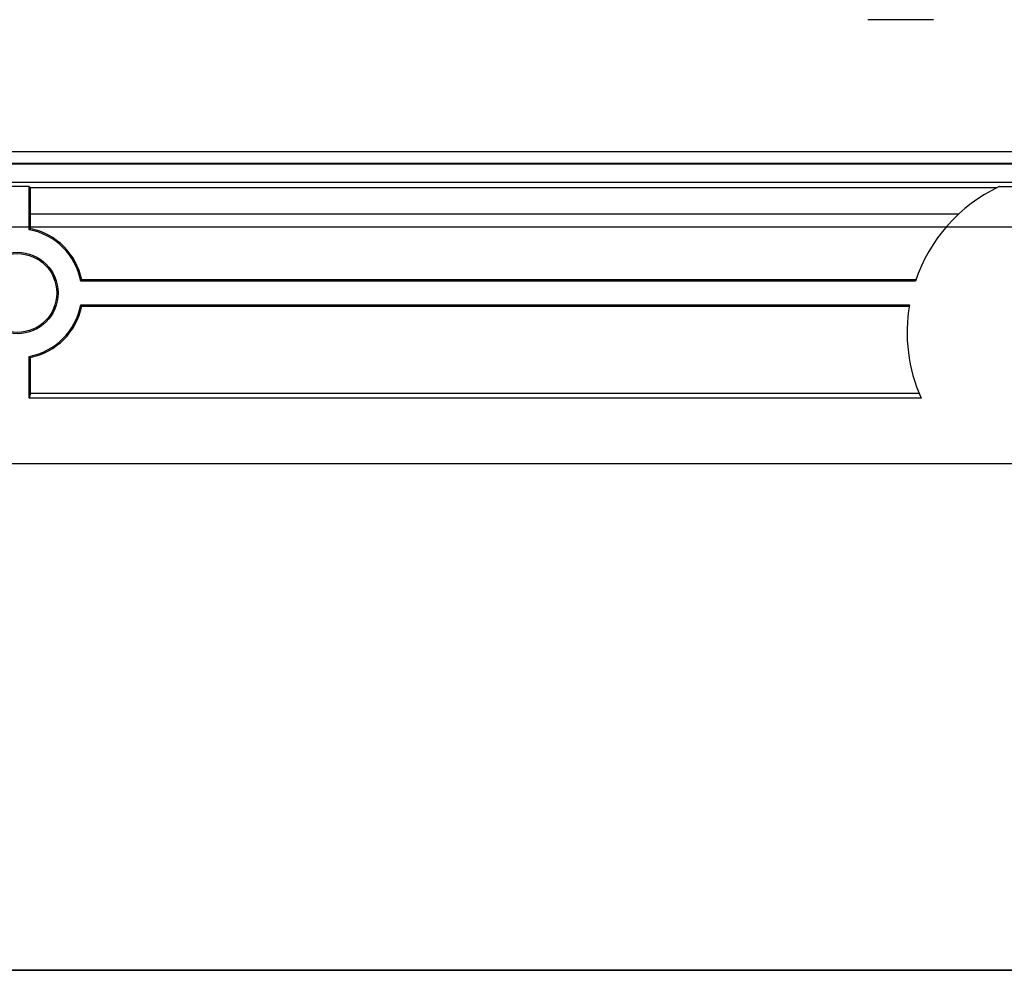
# Model space of a CAD drawing. Header units: millimetres. Extents: x 7187 to 8806, y -3756 to -2918.
# Tile 166 of 250: x 8550 to 8587, y -3684 to -3648. Entities that reach past the tile are written whole.
import ezdxf

# ---------------------------------------------------------------- set-up
doc = ezdxf.new("R2010")
doc.units = ezdxf.units.MM
doc.header["$LTSCALE"] = 3

msp = doc.modelspace()

# ---------------------------------------------------------------- linework, layer by layer
at = {"linetype": 'Continuous', "lineweight": 30}
for p, q in [((8584.43, -3648.306), (8581.93, -3648.306)), ((8774.705, -3653.331), (8404.455, -3653.331)), ((8404.38, -3653.763), (8774.78, -3653.763)), ((8404.38, -3653.791), (8774.78, -3653.791)), ((8404.38, -3654.491), (8774.78, -3654.491)), ((8550.032, -3654.658), (8549.128, -3654.658)), ((8550.032, -3654.658), (8550.076, -3654.703)), ((8550.032, -3656.296), (8550.032, -3654.658)), ((8586.835, -3654.703), (8550.076, -3654.703)), ((8550.076, -3655.706), (8550.076, -3654.703)), ((8586.926, -3654.658), (8592.233, -3654.658)), ((8585.388, -3655.706), (8550.076, -3655.706)), ((8550.08, -3656.257), (8550.08, -3655.706)), ((8583.748, -3658.254), (8551.99, -3658.254)), ((8583.764, -3658.206), (8552.029, -3658.206)), ((8551.99, -3659.158), (8583.52, -3659.158)), ((8552.029, -3659.206), (8583.511, -3659.206)), ((8550.032, -3662.705), (8550.032, -3661.116)), ((8550.08, -3662.512), (8550.08, -3661.156)), ((8550.08, -3662.512), (8550.032, -3662.705)), ((8550.08, -3662.512), (8583.878, -3662.512)), ((8583.96, -3662.705), (8550.032, -3662.705)), ((8787.58, -3665.206), (8391.58, -3665.206))]:
    msp.add_line(p, q, dxfattribs=at)
at = {"color": 3, "linetype": 'Continuous', "lineweight": 30}
msp.add_line((8780.58, -3656.206), (8398.58, -3656.206), dxfattribs=at)
at = {"color": 1, "lineweight": 35}
msp.add_lwpolyline([(8370.851, -2995.7), (8806.093, -2995.7), (8806.093, -3684.478), (8370.851, -3684.478)], close=True, dxfattribs=at)
at = {"linetype": 'Continuous', "lineweight": 30, "flags": 128}
for points in [[(8550.032, -3656.296), (8550.036, -3656.292), (8550.08, -3656.257)], [(8551.99, -3658.254), (8551.993, -3658.249), (8552.029, -3658.206)], [(8551.99, -3659.158), (8551.993, -3659.163), (8552.029, -3659.206)], [(8550.032, -3661.116), (8550.036, -3661.12), (8550.08, -3661.156)]]:
    msp.add_lwpolyline(points, dxfattribs=at)
at = {"linetype": 'Continuous', "lineweight": 30}
for radius in [1.548, 1.5]:
    msp.add_circle((8549.58, -3658.706), radius, dxfattribs=at)
for centre, radius, start, end in [((8589.58, -3660.206), 6.15, 115.5627, 161.4943), ((8549.58, -3658.706), 2.5, 11.537, 78.463), ((8549.58, -3658.706), 2.452, 10.6227, 79.3773), ((8549.58, -3658.706), 2.452, 280.6227, 349.3773), ((8549.58, -3658.706), 2.5, 281.537, 348.463), ((8589.58, -3660.206), 6.15, 170.1886, 203.9699)]:
    msp.add_arc(centre, radius, start, end, dxfattribs=at)

doc.saveas('drawing.dxf')
